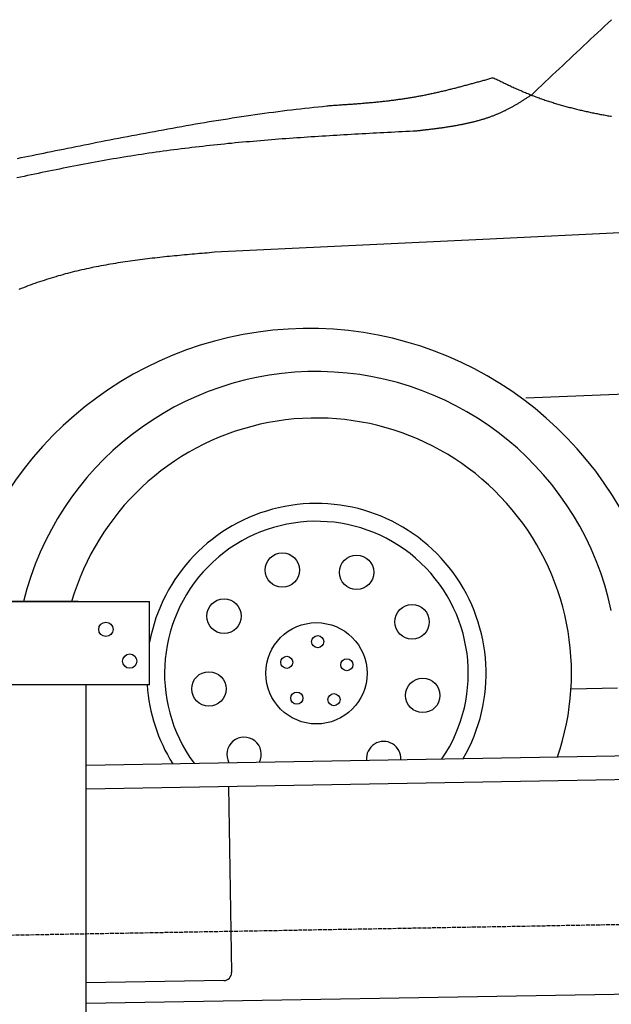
# Model space of a CAD drawing. Extents: x 562 to 7231, y 5817 to 12126.
# Tile 34 of 58: x 1649 to 2394, y 9781 to 11020. Entities that reach past the tile are written whole.
import ezdxf

# ---------------------------------------------------------------- set-up
doc = ezdxf.new("R2010")
doc.units = 0
doc.linetypes.add('GEN3', pattern=[6.25, 5, -1.25])
doc.layers.get('0').update_dxf_attribs({"linetype": 'CONTINUOUS'})
doc.layers.add('3', color=6, linetype='GEN3')
doc.layers.add('CAR', color=10, linetype='CONTINUOUS')

msp = doc.modelspace()

# ---------------------------------------------------------------- linework, layer by layer
for p, q in [((1072.775, 10288.018), (1812.775, 10288.018)), ((1722.775, 10288.018), (1482.775, 10288.018)), ((1722.775, 10288.018), (1732.775, 10288.018)), ((1732.775, 10288.018), (1812.775, 10288.018)), ((1812.775, 10183.018), (1812.775, 10288.018)), ((1812.775, 10183.018), (1072.775, 10183.018)), ((1732.775, 8027.85), (1732.775, 10183.018)), ((1732.775, 10082.073), (4386.088, 10128.386)), ((4381.612, 10098.304), (1732.775, 10052.068)), ((1911.989, 10055.196), (1916.072, 9821.232)), ((4146.361, 9824.156), (1732.775, 9782.027)), ((1906.248, 9811.059), (1732.775, 9808.031))]:
    msp.add_line(p, q)
for centre in [(1757.775, 10253.018), (1787.775, 10213.018)]:
    msp.add_circle(centre, 9)
msp.add_arc((1906.074, 9821.057), 10, 271, 1)
at = {"layer": '3'}
msp.add_line((1175.278, 9860.296), (6230.452, 9948.534), dxfattribs=at)
at = {"layer": 'CAR'}
for p, q in [((5121.187, 10882.324), (2232.374, 10743.68)), ((2232.374, 10743.68), (1894.527, 10727.466)), ((4338.898, 10628.514), (2286.54, 10543.788)), ((2343.58, 10178.157), (2402.251, 10179.572))]:
    msp.add_line(p, q, dxfattribs=at)
for points in [[(2293.63, 10925.4, 0), (2298.01, 10929.5, 0), (2302.4, 10933.7, 0), (2306.79, 10937.8, 0), (2311.17, 10942, 0), (2315.56, 10946.1, 0), (2319.95, 10950.2, 0), (2324.34, 10954.4, 0), (2328.73, 10958.5, 0), (2333.12, 10962.6, 0), (2337.51, 10966.7, 0), (2341.9, 10970.9, 0), (2346.3, 10975, 0), (2350.69, 10979.1, 0), (2355.09, 10983.2, 0), (2359.49, 10987.4, 0), (2363.89, 10991.5, 0), (2368.3, 10995.6, 0), (2372.71, 10999.7, 0), (2377.12, 11003.8, 0), (2381.53, 11007.9, 0), (2385.94, 11012, 0), (2390.36, 11016.1, 0), (2394.78, 11020.2, 0)], [(2036.25, 10912, 0), (2037.59, 10912, 0), (2038.92, 10912.1, 0), (2040.26, 10912.2, 0), (2041.6, 10912.3, 0), (2042.94, 10912.4, 0), (2044.28, 10912.5, 0), (2045.62, 10912.6, 0), (2046.95, 10912.6, 0), (2048.29, 10912.7, 0), (2049.63, 10912.8, 0), (2050.97, 10912.9, 0), (2052.31, 10913, 0), (2053.64, 10913.1, 0), (2054.98, 10913.2, 0), (2056.32, 10913.3, 0), (2057.66, 10913.4, 0), (2058.99, 10913.4, 0), (2060.33, 10913.5, 0), (2061.67, 10913.6, 0), (2063, 10913.7, 0), (2064.34, 10913.8, 0), (2065.68, 10913.9, 0), (2067.02, 10914, 0), (2068.35, 10914.1, 0), (2069.69, 10914.2, 0), (2071.02, 10914.3, 0), (2072.36, 10914.4, 0), (2073.7, 10914.5, 0), (2075.03, 10914.6, 0), (2076.37, 10914.7, 0), (2077.7, 10914.8, 0), (2079.04, 10914.9, 0), (2080.37, 10915, 0), (2081.7, 10915.1, 0), (2083.04, 10915.2, 0), (2084.37, 10915.4, 0), (2085.71, 10915.5, 0), (2087.04, 10915.6, 0), (2088.37, 10915.7, 0), (2089.71, 10915.8, 0), (2091.04, 10915.9, 0), (2092.37, 10916.1, 0), (2093.7, 10916.2, 0), (2095.03, 10916.3, 0), (2096.36, 10916.4, 0), (2097.7, 10916.6, 0), (2099.03, 10916.7, 0), (2100.36, 10916.8, 0), (2101.69, 10917, 0), (2103.02, 10917.1, 0), (2104.34, 10917.2, 0), (2105.67, 10917.4, 0), (2107, 10917.5, 0), (2108.33, 10917.7, 0), (2109.66, 10917.8, 0), (2110.99, 10918, 0), (2112.31, 10918.1, 0), (2113.64, 10918.3, 0), (2114.96, 10918.4, 0), (2116.29, 10918.6, 0), (2117.62, 10918.8, 0), (2118.94, 10918.9, 0), (2120.26, 10919.1, 0), (2121.59, 10919.3, 0), (2122.91, 10919.4, 0), (2124.23, 10919.6, 0), (2125.56, 10919.8, 0), (2126.88, 10920, 0), (2128.2, 10920.2, 0), (2129.52, 10920.3, 0), (2130.84, 10920.5, 0), (2132.16, 10920.7, 0), (2133.48, 10920.9, 0), (2134.8, 10921.1, 0), (2136.12, 10921.3, 0), (2137.44, 10921.5, 0), (2138.75, 10921.7, 0), (2140.07, 10922, 0), (2141.39, 10922.2, 0), (2142.7, 10922.4, 0), (2144.02, 10922.6, 0), (2145.33, 10922.8, 0), (2146.65, 10923.1, 0), (2147.96, 10923.3, 0), (2149.27, 10923.5, 0), (2150.58, 10923.8, 0), (2151.9, 10924, 0), (2153.21, 10924.3, 0), (2154.52, 10924.5, 0), (2155.83, 10924.8, 0), (2157.14, 10925, 0), (2158.44, 10925.3, 0), (2159.75, 10925.5, 0), (2161.06, 10925.8, 0), (2162.37, 10926.1, 0), (2163.67, 10926.3, 0), (2164.98, 10926.6, 0), (2166.29, 10926.9, 0), (2167.59, 10927.2, 0), (2168.9, 10927.4, 0), (2170.2, 10927.7, 0), (2171.5, 10928, 0), (2172.81, 10928.3, 0), (2174.11, 10928.6, 0), (2175.41, 10928.9, 0), (2176.72, 10929.2, 0), (2178.02, 10929.5, 0), (2179.32, 10929.8, 0), (2180.62, 10930.1, 0), (2181.92, 10930.4, 0), (2183.22, 10930.7, 0), (2184.52, 10931, 0), (2185.82, 10931.3, 0), (2187.12, 10931.6, 0), (2188.42, 10932, 0), (2189.72, 10932.3, 0), (2191.01, 10932.6, 0), (2192.31, 10932.9, 0), (2193.61, 10933.2, 0), (2194.91, 10933.6, 0), (2196.2, 10933.9, 0), (2197.5, 10934.2, 0), (2198.8, 10934.6, 0), (2200.09, 10934.9, 0), (2201.39, 10935.2, 0), (2202.68, 10935.6, 0), (2203.98, 10935.9, 0), (2205.27, 10936.2, 0), (2206.57, 10936.6, 0), (2207.86, 10936.9, 0), (2209.16, 10937.3, 0), (2210.45, 10937.6, 0), (2211.74, 10938, 0), (2213.04, 10938.3, 0), (2214.33, 10938.6, 0), (2215.62, 10939, 0), (2216.92, 10939.3, 0), (2218.21, 10939.7, 0), (2219.5, 10940.1, 0), (2220.8, 10940.4, 0), (2222.09, 10940.8, 0), (2223.38, 10941.1, 0), (2224.67, 10941.5, 0), (2225.96, 10941.8, 0), (2227.26, 10942.2, 0), (2228.55, 10942.5, 0), (2229.84, 10942.9, 0), (2231.13, 10943.3, 0), (2232.42, 10943.6, 0), (2233.71, 10944, 0), (2235, 10944.3, 0), (2236.3, 10944.7, 0), (2237.59, 10945.1, 0), (2238.88, 10945.4, 0), (2240.17, 10945.8, 0), (2241.46, 10946.1, 0), (2242.75, 10946.5, 0), (2244.04, 10946.9, 0), (2245.33, 10947.2, 0)], [(2245.33, 10947.2, 0), (2246.73, 10946.6, 0), (2248.13, 10945.9, 0), (2249.54, 10945.2, 0), (2250.94, 10944.5, 0), (2252.34, 10943.9, 0), (2253.74, 10943.2, 0), (2255.14, 10942.5, 0), (2256.54, 10941.9, 0), (2257.94, 10941.2, 0), (2259.35, 10940.5, 0), (2260.75, 10939.9, 0), (2262.16, 10939.2, 0), (2263.56, 10938.5, 0), (2264.97, 10937.9, 0), (2266.37, 10937.2, 0), (2267.78, 10936.6, 0), (2269.19, 10935.9, 0), (2270.6, 10935.3, 0), (2272.01, 10934.6, 0), (2273.42, 10934, 0), (2274.83, 10933.4, 0), (2276.25, 10932.7, 0), (2277.66, 10932.1, 0), (2279.08, 10931.5, 0), (2280.5, 10930.9, 0), (2281.92, 10930.3, 0), (2283.34, 10929.6, 0), (2284.76, 10929, 0), (2286.18, 10928.4, 0), (2287.61, 10927.8, 0), (2289.04, 10927.3, 0), (2290.47, 10926.7, 0), (2291.9, 10926.1, 0), (2293.33, 10925.5, 0), (2294.77, 10925, 0), (2296.2, 10924.4, 0), (2297.64, 10923.9, 0), (2299.08, 10923.3, 0), (2300.53, 10922.8, 0), (2301.97, 10922.2, 0), (2303.42, 10921.7, 0), (2304.87, 10921.2, 0), (2306.32, 10920.7, 0), (2307.77, 10920.1, 0), (2309.23, 10919.6, 0), (2310.68, 10919.1, 0), (2312.14, 10918.6, 0), (2313.6, 10918.2, 0), (2315.06, 10917.7, 0), (2316.52, 10917.2, 0), (2317.99, 10916.7, 0), (2319.46, 10916.3, 0), (2320.93, 10915.8, 0), (2322.4, 10915.3, 0), (2323.87, 10914.9, 0), (2325.34, 10914.4, 0), (2326.82, 10914, 0), (2328.29, 10913.6, 0), (2329.77, 10913.1, 0), (2331.25, 10912.7, 0), (2332.73, 10912.3, 0), (2334.22, 10911.9, 0), (2335.7, 10911.5, 0), (2337.19, 10911.1, 0), (2338.68, 10910.7, 0), (2340.17, 10910.3, 0), (2341.66, 10909.9, 0), (2343.15, 10909.5, 0), (2344.64, 10909.1, 0), (2346.14, 10908.7, 0), (2347.64, 10908.3, 0), (2349.13, 10908, 0), (2350.63, 10907.6, 0), (2352.14, 10907.2, 0), (2353.64, 10906.9, 0), (2355.14, 10906.5, 0), (2356.65, 10906.2, 0), (2358.15, 10905.8, 0), (2359.66, 10905.5, 0), (2361.17, 10905.2, 0), (2362.68, 10904.8, 0), (2364.19, 10904.5, 0), (2365.7, 10904.2, 0), (2367.22, 10903.8, 0), (2368.73, 10903.5, 0), (2370.25, 10903.2, 0), (2371.77, 10902.9, 0), (2373.29, 10902.6, 0), (2374.81, 10902.3, 0), (2376.33, 10902, 0), (2377.85, 10901.7, 0), (2379.37, 10901.4, 0), (2380.9, 10901.1, 0), (2382.42, 10900.8, 0), (2383.95, 10900.5, 0), (2385.47, 10900.3, 0), (2387, 10900, 0), (2388.53, 10899.7, 0), (2390.06, 10899.4, 0), (2391.59, 10899.2, 0), (2393.13, 10898.9, 0), (2394.66, 10898.6, 0)], [(2293.63, 10925.4, 0), (2292.82, 10924.9, 0), (2292.01, 10924.4, 0), (2291.2, 10923.8, 0), (2290.39, 10923.3, 0), (2289.58, 10922.8, 0), (2288.76, 10922.2, 0), (2287.95, 10921.7, 0), (2287.14, 10921.2, 0), (2286.33, 10920.7, 0), (2285.52, 10920.2, 0), (2284.7, 10919.6, 0), (2283.89, 10919.1, 0), (2283.07, 10918.6, 0), (2282.26, 10918.1, 0), (2281.44, 10917.6, 0), (2280.62, 10917.1, 0), (2279.81, 10916.5, 0), (2278.99, 10916, 0), (2278.17, 10915.5, 0), (2277.35, 10915, 0), (2276.53, 10914.5, 0), (2275.7, 10914, 0), (2274.88, 10913.5, 0), (2274.05, 10913.1, 0), (2273.23, 10912.6, 0), (2272.4, 10912.1, 0), (2271.57, 10911.6, 0), (2270.74, 10911.1, 0), (2269.91, 10910.6, 0), (2269.07, 10910.2, 0), (2268.24, 10909.7, 0), (2267.4, 10909.3, 0), (2266.56, 10908.8, 0), (2265.72, 10908.3, 0), (2264.88, 10907.9, 0), (2264.03, 10907.5, 0), (2263.18, 10907, 0), (2262.34, 10906.6, 0), (2261.48, 10906.2, 0), (2260.63, 10905.7, 0), (2259.78, 10905.3, 0), (2258.92, 10904.9, 0), (2258.06, 10904.5, 0), (2257.2, 10904.1, 0), (2256.34, 10903.7, 0), (2255.47, 10903.3, 0), (2254.6, 10902.9, 0), (2253.74, 10902.5, 0), (2252.86, 10902.1, 0), (2251.99, 10901.8, 0), (2251.12, 10901.4, 0), (2250.24, 10901, 0), (2249.36, 10900.7, 0), (2248.48, 10900.3, 0), (2247.6, 10900, 0), (2246.72, 10899.6, 0), (2245.83, 10899.3, 0), (2244.94, 10899, 0), (2244.05, 10898.6, 0), (2243.16, 10898.3, 0), (2242.27, 10898, 0), (2241.37, 10897.7, 0), (2240.48, 10897.3, 0), (2239.58, 10897, 0), (2238.68, 10896.7, 0), (2237.78, 10896.4, 0), (2236.87, 10896.1, 0), (2235.97, 10895.8, 0), (2235.06, 10895.5, 0), (2234.16, 10895.2, 0), (2233.25, 10895, 0), (2232.34, 10894.7, 0), (2231.42, 10894.4, 0), (2230.51, 10894.1, 0), (2229.59, 10893.9, 0), (2228.68, 10893.6, 0), (2227.76, 10893.3, 0), (2226.84, 10893.1, 0), (2225.92, 10892.8, 0), (2224.99, 10892.6, 0), (2224.07, 10892.3, 0), (2223.14, 10892.1, 0), (2222.22, 10891.8, 0), (2221.29, 10891.6, 0), (2220.36, 10891.4, 0), (2219.43, 10891.1, 0), (2218.5, 10890.9, 0), (2217.56, 10890.7, 0), (2216.63, 10890.5, 0), (2215.69, 10890.3, 0), (2214.76, 10890, 0), (2213.82, 10889.8, 0), (2212.88, 10889.6, 0), (2211.94, 10889.4, 0), (2211, 10889.2, 0), (2210.05, 10889, 0), (2209.11, 10888.8, 0), (2208.17, 10888.6, 0), (2207.22, 10888.4, 0), (2206.27, 10888.2, 0), (2205.32, 10888, 0), (2204.38, 10887.9, 0), (2203.43, 10887.7, 0), (2202.47, 10887.5, 0), (2201.52, 10887.3, 0), (2200.57, 10887.1, 0), (2199.62, 10887, 0), (2198.66, 10886.8, 0), (2197.7, 10886.6, 0), (2196.75, 10886.5, 0), (2195.79, 10886.3, 0), (2194.83, 10886.1, 0), (2193.87, 10886, 0), (2192.91, 10885.8, 0), (2191.95, 10885.7, 0), (2190.99, 10885.5, 0), (2190.03, 10885.4, 0), (2189.07, 10885.2, 0), (2188.1, 10885.1, 0), (2187.14, 10884.9, 0), (2186.17, 10884.8, 0), (2185.21, 10884.6, 0), (2184.24, 10884.5, 0), (2183.27, 10884.3, 0), (2182.31, 10884.2, 0), (2181.34, 10884.1, 0), (2180.37, 10883.9, 0), (2179.4, 10883.8, 0), (2178.43, 10883.7, 0), (2177.46, 10883.5, 0), (2176.49, 10883.4, 0), (2175.52, 10883.3, 0), (2174.54, 10883.1, 0), (2173.57, 10883, 0), (2172.6, 10882.9, 0), (2171.63, 10882.8, 0), (2170.65, 10882.6, 0), (2169.68, 10882.5, 0), (2168.7, 10882.4, 0), (2167.73, 10882.3, 0), (2166.75, 10882.2, 0), (2165.78, 10882, 0), (2164.8, 10881.9, 0), (2163.83, 10881.8, 0), (2162.85, 10881.7, 0), (2161.87, 10881.6, 0), (2160.9, 10881.4, 0), (2159.92, 10881.3, 0), (2158.94, 10881.2, 0), (2157.96, 10881.1, 0), (2156.99, 10881, 0), (2156.01, 10880.9, 0), (2155.03, 10880.8, 0), (2154.05, 10880.6, 0), (2153.08, 10880.5, 0), (2152.1, 10880.4, 0), (2151.12, 10880.3, 0), (2150.14, 10880.2, 0), (2149.16, 10880.1, 0)], [(1646.26, 10845.6, 0), (1650.87, 10846.6, 0), (1655.52, 10847.5, 0), (1660.21, 10848.5, 0), (1664.94, 10849.4, 0), (1669.72, 10850.4, 0), (1674.55, 10851.4, 0), (1679.42, 10852.4, 0), (1684.33, 10853.4, 0), (1689.3, 10854.4, 0), (1694.3, 10855.4, 0), (1699.35, 10856.4, 0), (1704.44, 10857.4, 0), (1709.57, 10858.5, 0), (1714.74, 10859.5, 0), (1719.94, 10860.6, 0), (1725.18, 10861.6, 0), (1730.46, 10862.7, 0), (1735.77, 10863.7, 0), (1741.12, 10864.8, 0), (1746.5, 10865.9, 0), (1751.91, 10866.9, 0), (1757.34, 10868, 0), (1762.81, 10869.1, 0), (1768.3, 10870.2, 0), (1773.82, 10871.2, 0), (1779.37, 10872.3, 0), (1784.94, 10873.4, 0), (1790.53, 10874.4, 0), (1796.14, 10875.5, 0), (1801.78, 10876.6, 0), (1807.43, 10877.6, 0), (1813.1, 10878.7, 0), (1818.79, 10879.7, 0), (1824.5, 10880.8, 0), (1830.21, 10881.8, 0), (1835.95, 10882.9, 0), (1841.69, 10883.9, 0), (1847.45, 10884.9, 0), (1853.21, 10886, 0), (1858.99, 10887, 0), (1864.77, 10888, 0), (1870.56, 10889, 0), (1876.35, 10890, 0), (1882.15, 10890.9, 0), (1887.95, 10891.9, 0), (1893.76, 10892.9, 0), (1899.56, 10893.8, 0), (1905.37, 10894.7, 0), (1911.17, 10895.6, 0), (1916.97, 10896.5, 0), (1922.76, 10897.4, 0), (1928.56, 10898.3, 0), (1934.34, 10899.2, 0), (1940.12, 10900, 0), (1945.89, 10900.9, 0), (1951.65, 10901.7, 0), (1957.4, 10902.5, 0), (1963.13, 10903.3, 0), (1968.86, 10904, 0), (1974.57, 10904.8, 0), (1980.26, 10905.5, 0), (1985.94, 10906.2, 0), (1991.6, 10906.9, 0), (1997.24, 10907.5, 0), (2002.86, 10908.2, 0), (2008.46, 10908.8, 0), (2014.04, 10909.4, 0), (2019.59, 10910, 0), (2025.12, 10910.6, 0), (2030.63, 10911.1, 0), (2036.11, 10911.6, 0), (2041.55, 10912.1, 0), (2046.97, 10912.5, 0), (2052.36, 10913, 0), (2057.72, 10913.4, 0), (2063.05, 10913.8, 0), (2068.34, 10914.1, 0)], [(2149.16, 10880.1, 0), (2144.58, 10879.8, 0), (2140, 10879.6, 0), (2135.42, 10879.4, 0), (2130.85, 10879.1, 0), (2126.27, 10878.9, 0), (2121.69, 10878.7, 0), (2117.11, 10878.4, 0), (2112.53, 10878.2, 0), (2107.95, 10878, 0), (2103.37, 10877.7, 0), (2098.79, 10877.5, 0), (2094.21, 10877.2, 0), (2089.64, 10877, 0), (2085.06, 10876.7, 0), (2080.48, 10876.5, 0), (2075.91, 10876.2, 0), (2071.33, 10876, 0), (2066.75, 10875.7, 0), (2062.18, 10875.4, 0), (2057.6, 10875.2, 0), (2053.03, 10874.9, 0), (2048.45, 10874.6, 0), (2043.88, 10874.4, 0), (2039.31, 10874.1, 0), (2034.73, 10873.8, 0), (2030.16, 10873.5, 0), (2025.59, 10873.2, 0), (2021.02, 10872.9, 0), (2016.45, 10872.6, 0), (2011.88, 10872.3, 0), (2007.31, 10872, 0), (2002.74, 10871.7, 0), (1998.18, 10871.4, 0), (1993.61, 10871.1, 0), (1989.04, 10870.8, 0), (1984.48, 10870.4, 0), (1979.91, 10870.1, 0), (1975.35, 10869.7, 0), (1970.79, 10869.4, 0), (1966.23, 10869, 0), (1961.67, 10868.7, 0), (1957.11, 10868.3, 0), (1952.55, 10867.9, 0), (1947.99, 10867.5, 0), (1943.44, 10867.1, 0), (1938.88, 10866.7, 0), (1934.33, 10866.3, 0), (1929.77, 10865.9, 0), (1925.22, 10865.5, 0), (1920.67, 10865.1, 0), (1916.12, 10864.6, 0), (1911.57, 10864.2, 0), (1907.02, 10863.7, 0), (1902.48, 10863.3, 0), (1897.93, 10862.8, 0), (1893.39, 10862.3, 0), (1888.85, 10861.8, 0), (1884.3, 10861.4, 0), (1879.76, 10860.8, 0), (1875.23, 10860.3, 0), (1870.69, 10859.8, 0), (1866.15, 10859.3, 0), (1861.62, 10858.7, 0), (1857.09, 10858.2, 0), (1852.56, 10857.6, 0), (1848.03, 10857, 0), (1843.5, 10856.5, 0), (1838.97, 10855.9, 0), (1834.45, 10855.3, 0), (1829.92, 10854.6, 0), (1825.4, 10854, 0), (1820.88, 10853.4, 0), (1816.36, 10852.7, 0), (1811.85, 10852.1, 0), (1807.33, 10851.4, 0), (1802.82, 10850.7, 0), (1798.31, 10850, 0), (1793.8, 10849.3, 0), (1789.29, 10848.6, 0), (1784.78, 10847.9, 0), (1780.28, 10847.1, 0), (1775.77, 10846.4, 0), (1771.27, 10845.6, 0), (1766.77, 10844.9, 0), (1762.27, 10844.1, 0), (1757.77, 10843.3, 0), (1753.27, 10842.5, 0), (1748.77, 10841.7, 0), (1744.28, 10840.9, 0), (1739.79, 10840.1, 0), (1735.29, 10839.3, 0), (1730.8, 10838.4, 0), (1726.31, 10837.6, 0), (1721.83, 10836.7, 0), (1717.34, 10835.9, 0), (1712.85, 10835, 0), (1708.37, 10834.1, 0), (1703.89, 10833.2, 0), (1699.4, 10832.3, 0), (1694.92, 10831.4, 0), (1690.44, 10830.5, 0), (1685.96, 10829.6, 0), (1681.49, 10828.7, 0), (1677.01, 10827.7, 0), (1672.53, 10826.8, 0), (1668.06, 10825.9, 0), (1663.59, 10824.9, 0), (1659.11, 10824, 0), (1654.64, 10823, 0), (1650.17, 10822, 0), (1645.7, 10821, 0)], [(1894.53, 10727.5, 0), (1891.38, 10727.2, 0), (1888.24, 10726.9, 0), (1885.1, 10726.6, 0), (1881.96, 10726.4, 0), (1878.82, 10726.1, 0), (1875.67, 10725.8, 0), (1872.53, 10725.5, 0), (1869.39, 10725.3, 0), (1866.26, 10725, 0), (1863.12, 10724.7, 0), (1859.98, 10724.4, 0), (1856.84, 10724.1, 0), (1853.71, 10723.8, 0), (1850.57, 10723.5, 0), (1847.44, 10723.2, 0), (1844.31, 10722.9, 0), (1841.18, 10722.6, 0), (1838.05, 10722.3, 0), (1834.93, 10722, 0), (1831.8, 10721.7, 0), (1828.68, 10721.3, 0), (1825.56, 10721, 0), (1822.44, 10720.6, 0), (1819.32, 10720.3, 0), (1816.21, 10719.9, 0), (1813.09, 10719.6, 0), (1809.98, 10719.2, 0), (1806.88, 10718.8, 0), (1803.77, 10718.4, 0), (1800.67, 10718, 0), (1797.57, 10717.6, 0), (1794.48, 10717.2, 0), (1791.38, 10716.8, 0), (1788.29, 10716.4, 0), (1785.2, 10715.9, 0), (1782.12, 10715.5, 0), (1779.04, 10715, 0), (1775.96, 10714.5, 0), (1772.89, 10714.1, 0), (1769.82, 10713.6, 0), (1766.75, 10713.1, 0), (1763.69, 10712.6, 0), (1760.63, 10712, 0), (1757.58, 10711.5, 0), (1754.53, 10710.9, 0), (1751.48, 10710.4, 0), (1748.44, 10709.8, 0), (1745.4, 10709.2, 0), (1742.37, 10708.6, 0), (1739.34, 10708, 0), (1736.32, 10707.3, 0), (1733.3, 10706.7, 0), (1730.29, 10706, 0), (1727.28, 10705.3, 0), (1724.27, 10704.7, 0), (1721.27, 10703.9, 0), (1718.28, 10703.2, 0), (1715.29, 10702.5, 0), (1712.31, 10701.7, 0), (1709.33, 10700.9, 0), (1706.36, 10700.2, 0), (1703.39, 10699.3, 0), (1700.43, 10698.5, 0), (1697.48, 10697.7, 0), (1694.53, 10696.8, 0), (1691.58, 10695.9, 0), (1688.65, 10695, 0), (1685.72, 10694.1, 0), (1682.79, 10693.2, 0), (1679.87, 10692.2, 0), (1676.96, 10691.3, 0), (1674.05, 10690.3, 0), (1671.15, 10689.3, 0), (1668.25, 10688.3, 0), (1665.36, 10687.2, 0), (1662.47, 10686.2, 0), (1659.59, 10685.1, 0), (1656.72, 10684, 0), (1653.85, 10682.9, 0), (1650.98, 10681.8, 0), (1648.12, 10680.7, 0)]]:
    msp.add_polyline3d(points, dxfattribs=at)
for centre, radius in [((1980.016, 10327.6), 21.711), ((2073.548, 10324.772), 21.711), ((1906.549, 10269.645), 21.711), ((2143.379, 10262.485), 21.711), ((2022.897, 10197.698), 63.76), ((2024.483, 10237.526), 7.59), ((1985.508, 10211.514), 7.59), ((2061.266, 10208.497), 7.59), ((1887.522, 10178.025), 21.711), ((2156.836, 10169.883), 21.711), ((1998.203, 10166.408), 7.59), ((2045.024, 10164.544), 7.59)]:
    msp.add_circle(centre, radius, dxfattribs=at)
for centre, radius, start, end in [((2013.347, 10178.876), 452.819, 15.714025, 166.052833), ((2022.897, 10197.698), 379.787, 12.021768, 166.24225), ((2022.897, 10197.698), 321.278, 340.874541, 163.672519), ((2022.897, 10197.698), 213.75, 329.857647, 169.428833), ((2022.897, 10197.698), 191.301, 325.700192, 216.299808), ((2022.897, 10197.698), 213.75, 183.938137, 212.142353), ((1931.839, 10095.611), 21.711, 333.390492, 208.609508), ((2107.621, 10090.296), 21.711, 356.561439, 185.438561)]:
    msp.add_arc(centre, radius, start, end, dxfattribs=at)

doc.saveas('drawing.dxf')
